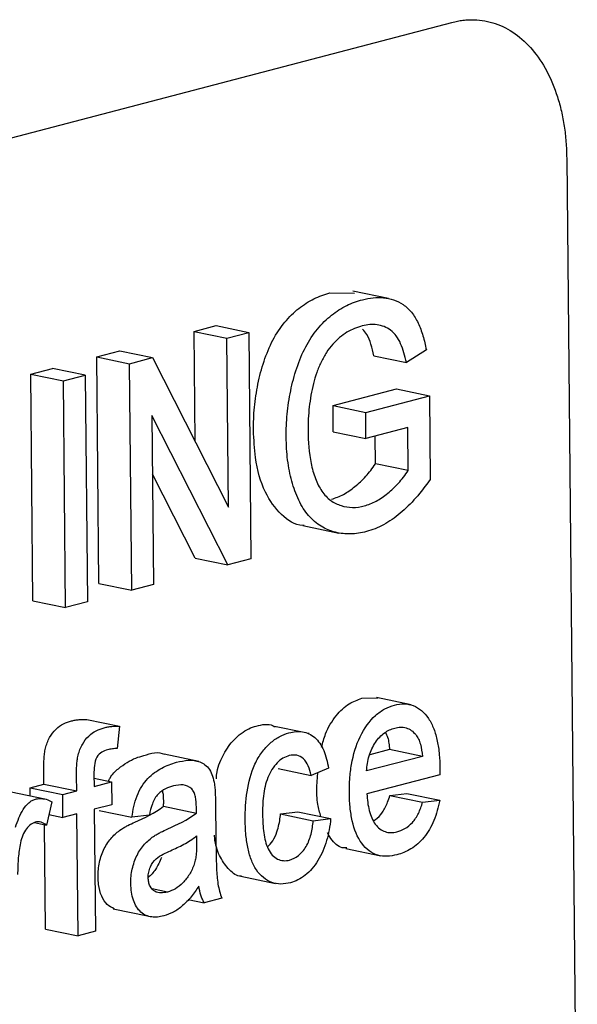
# Model space of a CAD drawing. Extents: x 89 to 1073, y 40 to 812.
# Tile 55 of 67: x 1042 to 1050, y 243 to 257. Entities that reach past the tile are written whole.
import ezdxf

# ---------------------------------------------------------------- set-up
doc = ezdxf.new("R2010")
doc.units = 0
doc.layers.get('0').update_dxf_attribs({"linetype": 'CONTINUOUS'})

msp = doc.modelspace()

# ---------------------------------------------------------------- linework, layer by layer
at = {"color": 7, "linetype": 'CONTINUOUS'}
for p, q in [((1018.091, 249.187), (1048.071, 257.048)), ((1049.76, 255.05), (1049.916, 238.816)), ((1046.273, 253.064), (1046.636, 253.059)), ((1047.137, 252.981), (1046.614, 253.09)), ((1044.279, 252.498), (1044.6, 252.582)), ((1044.6, 252.582), (1045.082, 252.482)), ((1044.294, 250.874), (1044.279, 252.498)), ((1044.279, 252.498), (1044.76, 252.398)), ((1044.76, 252.398), (1045.082, 252.482)), ((1045.082, 252.482), (1045.114, 249.147)), ((1044.784, 249.909), (1044.76, 252.398)), ((1042.844, 252.122), (1043.185, 252.211)), ((1043.185, 252.211), (1043.666, 252.111)), ((1046.92, 252.139), (1047.401, 252.04)), ((1047.695, 252.225), (1047.401, 252.04)), ((1042.877, 248.786), (1042.844, 252.122)), ((1042.844, 252.122), (1043.326, 252.022)), ((1043.326, 252.022), (1043.666, 252.111)), ((1043.358, 248.686), (1043.326, 252.022)), ((1043.666, 252.111), (1044.784, 249.909)), ((1041.872, 251.867), (1042.193, 251.951)), ((1041.904, 248.531), (1041.872, 251.867)), ((1041.872, 251.867), (1042.353, 251.767)), ((1042.675, 251.851), (1042.193, 251.951)), ((1042.353, 251.767), (1042.675, 251.851)), ((1042.675, 251.851), (1042.707, 248.516)), ((1042.385, 248.431), (1042.353, 251.767)), ((1046.321, 251.404), (1047.257, 251.65)), ((1047.257, 251.65), (1047.739, 251.55)), ((1046.802, 251.304), (1047.739, 251.55)), ((1047.739, 251.55), (1047.751, 250.316)), ((1046.324, 251.019), (1046.321, 251.404)), ((1046.321, 251.404), (1046.802, 251.304)), ((1046.806, 250.919), (1046.802, 251.304)), ((1044.774, 249.058), (1043.656, 251.26)), ((1043.656, 251.26), (1043.68, 248.771)), ((1046.324, 251.019), (1046.806, 250.919)), ((1047.421, 251.081), (1046.806, 250.919)), ((1047.427, 250.449), (1047.421, 251.081)), ((1046.945, 250.548), (1046.941, 250.955)), ((1047.427, 250.449), (1046.945, 250.548)), ((1044.292, 249.158), (1043.664, 250.395)), ((1045.877, 249.639), (1046.409, 249.528)), ((1044.292, 249.158), (1044.774, 249.058)), ((1045.114, 249.147), (1044.774, 249.058)), ((1042.877, 248.786), (1043.358, 248.686)), ((1043.68, 248.771), (1043.358, 248.686)), ((1041.904, 248.531), (1042.385, 248.431)), ((1042.707, 248.516), (1042.385, 248.431)), ((1046.745, 247.094), (1046.979, 247.099)), ((1047.473, 246.997), (1046.96, 247.104)), ((1042.698, 246.784), (1043.179, 246.684)), ((1043.179, 246.684), (1043.146, 246.355)), ((1045.898, 246.59), (1045.459, 246.681)), ((1045.968, 246.575), (1045.934, 246.583)), ((1047.154, 246.338), (1046.861, 246.262)), ((1047.636, 246.238), (1047.154, 246.338)), ((1044.344, 246.164), (1043.835, 246.27)), ((1047.636, 246.238), (1046.816, 246.024)), ((1045.516, 246.059), (1045.998, 245.959)), ((1046.254, 246.064), (1045.998, 245.959)), ((1047.894, 246.065), (1047.894, 245.968)), ((1042.067, 245.83), (1042.065, 246.047)), ((1042.549, 245.73), (1042.547, 245.947)), ((1042.803, 245.978), (1042.805, 245.797)), ((1042.804, 245.918), (1043.061, 245.864)), ((1046.081, 245.795), (1046.098, 246)), ((1047.894, 245.968), (1046.82, 245.687)), ((1041.862, 245.776), (1042.067, 245.83)), ((1041.863, 245.656), (1041.862, 245.776)), ((1041.862, 245.776), (1042.344, 245.676)), ((1042.067, 245.83), (1042.549, 245.73)), ((1042.805, 245.797), (1043.061, 245.864)), ((1043.061, 245.864), (1043.064, 245.527)), ((1042.082, 245.611), (1041.586, 245.714)), ((1042.344, 245.676), (1042.549, 245.73)), ((1042.347, 245.339), (1042.344, 245.676)), ((1047.158, 245.664), (1047.409, 245.692)), ((1047.158, 245.664), (1047.64, 245.564)), ((1047.409, 245.692), (1047.891, 245.593)), ((1042.183, 245.571), (1042.106, 245.226)), ((1043.064, 245.527), (1042.808, 245.46)), ((1043.828, 245.504), (1044.31, 245.404)), ((1044.592, 245.514), (1044.597, 245.057)), ((1047.64, 245.564), (1047.891, 245.593)), ((1042.141, 245.382), (1042.347, 245.339)), ((1042.552, 245.393), (1042.347, 245.339)), ((1042.569, 243.597), (1042.552, 245.393)), ((1042.808, 245.46), (1042.825, 243.664)), ((1042.88, 245.443), (1043.362, 245.343)), ((1043.618, 245.373), (1043.362, 245.343)), ((1045.548, 245.392), (1045.805, 245.422)), ((1045.548, 245.392), (1046.03, 245.292)), ((1045.805, 245.422), (1046.286, 245.322)), ((1041.926, 245.263), (1042.106, 245.226)), ((1042.088, 243.697), (1042.073, 245.233)), ((1046.03, 245.292), (1046.286, 245.322)), ((1044.314, 245.067), (1044.314, 244.958)), ((1046.51, 244.882), (1047.024, 244.775)), ((1044.963, 244.473), (1045.476, 244.367)), ((1043.884, 244.242), (1043.661, 244.288)), ((1044.19, 244.133), (1044.426, 244.084)), ((1044.683, 244.151), (1044.426, 244.084)), ((1043.086, 243.994), (1043.592, 243.889)), ((1042.088, 243.697), (1042.569, 243.597)), ((1042.825, 243.664), (1042.569, 243.597))]:
    msp.add_line(p, q, dxfattribs=at)
for points, knots in [([(1048.071, 257.048), (1048.098, 257.055), (1048.152, 257.068), (1048.234, 257.08), (1048.315, 257.087), (1048.423, 257.088), (1048.556, 257.074), (1048.762, 257.021), (1049.006, 256.896), (1049.262, 256.657), (1049.475, 256.342), (1049.607, 256.022), (1049.684, 255.741), (1049.726, 255.519), (1049.753, 255.289), (1049.758, 255.13), (1049.76, 255.05)], [0, 0, 0, 0, 0.031116, 0.062279, 0.093564, 0.125046, 0.187591, 0.249879, 0.374878, 0.49955, 0.624459, 0.749267, 0.812304, 0.874695, 0.937055, 1, 1, 1, 1]), ([(1045.151, 251.039), (1045.151, 251.152), (1045.154, 251.266), (1045.176, 251.494), (1045.193, 251.607), (1045.24, 251.835), (1045.269, 251.948), (1045.342, 252.165), (1045.386, 252.271), (1045.488, 252.466), (1045.547, 252.553), (1045.676, 252.709), (1045.746, 252.777), (1045.889, 252.892), (1045.964, 252.94), (1046.118, 253.015), (1046.195, 253.041), (1046.273, 253.064)], [0, 0, 0, 0, 0.125, 0.125, 0.25, 0.25, 0.375, 0.375, 0.5, 0.5, 0.625, 0.625, 0.75, 0.75, 0.875, 0.875, 1, 1, 1, 1]), ([(1045.632, 250.939), (1045.632, 251.052), (1045.636, 251.166), (1045.658, 251.394), (1045.675, 251.508), (1045.721, 251.735), (1045.751, 251.848), (1045.824, 252.065), (1045.868, 252.171), (1045.97, 252.366), (1046.028, 252.453), (1046.157, 252.609), (1046.227, 252.678), (1046.371, 252.792), (1046.446, 252.84), (1046.599, 252.916), (1046.677, 252.941), (1046.754, 252.964)], [0, 0, 0, 0, 0.125, 0.125, 0.25, 0.25, 0.375, 0.375, 0.5, 0.5, 0.625, 0.625, 0.75, 0.75, 0.875, 0.875, 1, 1, 1, 1]), ([(1046.754, 252.964), (1046.807, 252.976), (1046.859, 252.987), (1046.962, 252.998), (1047.013, 252.998), (1047.164, 252.983), (1047.265, 252.951), (1047.398, 252.862), (1047.44, 252.824), (1047.514, 252.732), (1047.545, 252.679), (1047.601, 252.562), (1047.625, 252.498), (1047.665, 252.365), (1047.68, 252.295), (1047.695, 252.225)], [0, 0, 0, 0, 0.125, 0.125, 0.25, 0.25, 0.5, 0.5, 0.625, 0.625, 0.75, 0.75, 0.875, 0.875, 1, 1, 1, 1]), ([(1046.752, 252.577), (1046.676, 252.555), (1046.6, 252.529), (1046.453, 252.44), (1046.382, 252.38), (1046.284, 252.271), (1046.252, 252.23), (1046.196, 252.142), (1046.17, 252.094), (1046.123, 251.996), (1046.101, 251.944), (1046.063, 251.838), (1046.047, 251.783), (1046.033, 251.728)], [0, 0, 0, 0, 0.25, 0.25, 0.5, 0.5, 0.625, 0.625, 0.75, 0.75, 0.875, 0.875, 1, 1, 1, 1]), ([(1047.401, 252.04), (1047.378, 252.136), (1047.354, 252.231), (1047.298, 252.357), (1047.277, 252.397), (1047.228, 252.463), (1047.2, 252.491), (1047.108, 252.559), (1047.04, 252.584), (1046.934, 252.599), (1046.898, 252.6), (1046.826, 252.594), (1046.789, 252.586), (1046.752, 252.577)], [0, 0, 0, 0, 0.25, 0.25, 0.375, 0.375, 0.5, 0.5, 0.75, 0.75, 0.875, 0.875, 1, 1, 1, 1]), ([(1046.92, 252.139), (1046.895, 252.254), (1046.86, 252.409), (1046.779, 252.506), (1046.757, 252.532)], [0, 0, 0, 0, 0.736478, 1, 1, 1, 1]), ([(1046.033, 251.728), (1046.02, 251.671), (1046.007, 251.615), (1045.986, 251.5), (1045.978, 251.442), (1045.965, 251.326), (1045.96, 251.269), (1045.955, 251.154), (1045.954, 251.097), (1045.954, 251.04)], [0, 0, 0, 0, 0.25, 0.25, 0.5, 0.5, 0.75, 0.75, 1, 1, 1, 1]), ([(1045.897, 249.64), (1045.89, 249.64), (1045.766, 249.635), (1045.55, 249.786), (1045.298, 250.121), (1045.172, 250.577), (1045.157, 250.904), (1045.151, 251.039)], [0, 0, 0, 0, 0.01564, 0.266458, 0.518744, 0.801038, 1, 1, 1, 1]), ([(1045.954, 251.04), (1045.956, 250.872), (1045.968, 250.708), (1046.014, 250.477), (1046.035, 250.402), (1046.087, 250.263), (1046.119, 250.201), (1046.195, 250.09), (1046.239, 250.044), (1046.335, 249.974), (1046.388, 249.949), (1046.495, 249.915), (1046.551, 249.906), (1046.665, 249.904), (1046.723, 249.915), (1046.782, 249.927)], [0, 0, 0, 0, 0.25, 0.25, 0.375, 0.375, 0.5, 0.5, 0.625, 0.625, 0.75, 0.75, 0.875, 0.875, 1, 1, 1, 1]), ([(1046.812, 249.549), (1046.735, 249.531), (1046.658, 249.517), (1046.506, 249.513), (1046.431, 249.521), (1046.284, 249.558), (1046.213, 249.587), (1046.08, 249.668), (1046.017, 249.722), (1045.906, 249.85), (1045.858, 249.926), (1045.775, 250.099), (1045.741, 250.193), (1045.688, 250.391), (1045.667, 250.496), (1045.64, 250.713), (1045.635, 250.825), (1045.632, 250.939)], [0, 0, 0, 0, 0.125, 0.125, 0.25, 0.25, 0.375, 0.375, 0.5, 0.5, 0.625, 0.625, 0.75, 0.75, 0.875, 0.875, 1, 1, 1, 1]), ([(1046.3, 250.027), (1046.359, 250.045), (1046.418, 250.066), (1046.534, 250.129), (1046.589, 250.168), (1046.698, 250.258), (1046.751, 250.308), (1046.828, 250.391), (1046.853, 250.42), (1046.901, 250.481), (1046.923, 250.515), (1046.945, 250.548)], [0, 0, 0, 0, 0.25, 0.25, 0.5, 0.5, 0.75, 0.75, 0.875, 0.875, 1, 1, 1, 1]), ([(1046.782, 249.927), (1046.841, 249.945), (1046.899, 249.966), (1047.015, 250.029), (1047.071, 250.068), (1047.18, 250.158), (1047.232, 250.208), (1047.309, 250.291), (1047.334, 250.32), (1047.382, 250.381), (1047.405, 250.415), (1047.427, 250.449)], [0, 0, 0, 0, 0.25, 0.25, 0.5, 0.5, 0.75, 0.75, 0.875, 0.875, 1, 1, 1, 1]), ([(1047.751, 250.316), (1047.683, 250.222), (1047.614, 250.129), (1047.467, 249.962), (1047.391, 249.886), (1047.231, 249.753), (1047.149, 249.696), (1047.025, 249.628), (1046.983, 249.608), (1046.898, 249.575), (1046.855, 249.562), (1046.812, 249.549)], [0, 0, 0, 0, 0.25, 0.25, 0.5, 0.5, 0.75, 0.75, 0.875, 0.875, 1, 1, 1, 1]), ([(1046.154, 246.376), (1046.171, 246.442), (1046.216, 246.615), (1046.359, 246.845), (1046.548, 247.026), (1046.682, 247.072), (1046.745, 247.094)], [0, 0, 0, 0, 0.180103, 0.472101, 0.750453, 1, 1, 1, 1]), ([(1046.563, 245.695), (1046.563, 245.766), (1046.564, 245.836), (1046.574, 245.978), (1046.582, 246.05), (1046.618, 246.264), (1046.66, 246.404), (1046.781, 246.653), (1046.859, 246.761), (1046.989, 246.88), (1047.036, 246.913), (1047.13, 246.963), (1047.178, 246.979), (1047.227, 246.994)], [0, 0, 0, 0, 0.125, 0.125, 0.25, 0.25, 0.5, 0.5, 0.75, 0.75, 0.875, 0.875, 1, 1, 1, 1]), ([(1047.227, 246.994), (1047.274, 247.004), (1047.321, 247.013), (1047.413, 247.012), (1047.458, 247.003), (1047.588, 246.954), (1047.665, 246.886), (1047.757, 246.752), (1047.783, 246.7), (1047.826, 246.587), (1047.843, 246.527), (1047.869, 246.401), (1047.879, 246.335), (1047.891, 246.202), (1047.893, 246.133), (1047.894, 246.065)], [0, 0, 0, 0, 0.125, 0.125, 0.25, 0.25, 0.5, 0.5, 0.625, 0.625, 0.75, 0.75, 0.875, 0.875, 1, 1, 1, 1]), ([(1042.471, 246.761), (1042.49, 246.765), (1042.509, 246.77), (1042.528, 246.773), (1042.547, 246.776), (1042.566, 246.779), (1042.585, 246.78), (1042.623, 246.784), (1042.66, 246.784), (1042.698, 246.784)], [0, 0, 0, 0, 0.0001029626, 0.0001029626, 0.0001029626, 0.0002059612, 0.0002059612, 0.0002059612, 0.0004119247, 0.0004119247, 0.0004119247, 0.0004119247]), ([(1042.089, 246.359), (1042.097, 246.387), (1042.105, 246.415), (1042.125, 246.467), (1042.137, 246.492), (1042.178, 246.563), (1042.21, 246.604), (1042.279, 246.672), (1042.316, 246.698), (1042.393, 246.737), (1042.432, 246.749), (1042.471, 246.761)], [0, 0, 0, 0, 0.125, 0.125, 0.25, 0.25, 0.5, 0.5, 0.75, 0.75, 1, 1, 1, 1]), ([(1042.571, 246.259), (1042.579, 246.287), (1042.587, 246.315), (1042.607, 246.367), (1042.619, 246.392), (1042.659, 246.463), (1042.691, 246.504), (1042.761, 246.573), (1042.798, 246.598), (1042.874, 246.637), (1042.913, 246.649), (1042.952, 246.661)], [0, 0, 0, 0, 0.125, 0.125, 0.25, 0.25, 0.5, 0.5, 0.75, 0.75, 1, 1, 1, 1]), ([(1042.952, 246.661), (1042.971, 246.665), (1042.99, 246.67), (1043.009, 246.673), (1043.028, 246.676), (1043.047, 246.679), (1043.066, 246.68), (1043.104, 246.684), (1043.142, 246.685), (1043.179, 246.684)], [0, 0, 0, 0, 0.0001029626, 0.0001029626, 0.0001029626, 0.0002059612, 0.0002059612, 0.0002059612, 0.0004119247, 0.0004119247, 0.0004119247, 0.0004119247]), ([(1044.604, 245.909), (1044.607, 245.944), (1044.618, 246.073), (1044.709, 246.284), (1044.869, 246.508), (1045.041, 246.638), (1045.154, 246.675), (1045.191, 246.686)], [0, 0, 0, 0, 0.088721, 0.328265, 0.569365, 0.860011, 1, 1, 1, 1]), ([(1045.191, 246.686), (1045.278, 246.707), (1045.378, 246.731), (1045.46, 246.678), (1045.471, 246.672)], [0, 0, 0, 0, 0.87492, 1, 1, 1, 1]), ([(1046.816, 246.024), (1046.819, 246.061), (1046.821, 246.099), (1046.833, 246.174), (1046.841, 246.211), (1046.875, 246.32), (1046.907, 246.387), (1046.985, 246.502), (1047.03, 246.55), (1047.126, 246.62), (1047.178, 246.642), (1047.229, 246.657)], [0, 0, 0, 0, 0.125, 0.125, 0.25, 0.25, 0.5, 0.5, 0.75, 0.75, 1, 1, 1, 1]), ([(1047.229, 246.657), (1047.257, 246.663), (1047.286, 246.669), (1047.342, 246.67), (1047.37, 246.666), (1047.423, 246.651), (1047.449, 246.639), (1047.497, 246.605), (1047.518, 246.582), (1047.539, 246.559)], [0, 0, 0, 0, 0.25, 0.25, 0.5, 0.5, 0.75, 0.75, 1, 1, 1, 1]), ([(1045.029, 245.303), (1045.028, 245.442), (1045.035, 245.58), (1045.079, 245.858), (1045.115, 245.999), (1045.201, 246.188), (1045.235, 246.246), (1045.31, 246.348), (1045.352, 246.393), (1045.439, 246.471), (1045.484, 246.503), (1045.577, 246.555), (1045.625, 246.571), (1045.673, 246.587)], [0, 0, 0, 0, 0.25, 0.25, 0.5, 0.5, 0.625, 0.625, 0.75, 0.75, 0.875, 0.875, 1, 1, 1, 1]), ([(1045.673, 246.587), (1045.707, 246.594), (1045.74, 246.601), (1045.807, 246.607), (1045.84, 246.606), (1045.937, 246.592), (1045.999, 246.563), (1046.106, 246.469), (1046.152, 246.404), (1046.201, 246.286), (1046.215, 246.244), (1046.238, 246.157), (1046.246, 246.11), (1046.254, 246.064)], [0, 0, 0, 0, 0.125, 0.125, 0.25, 0.25, 0.5, 0.5, 0.75, 0.75, 0.875, 0.875, 1, 1, 1, 1]), ([(1047.092, 246.587), (1047.104, 246.566), (1047.129, 246.521), (1047.144, 246.432), (1047.151, 246.37), (1047.154, 246.338)], [0, 0, 0, 0, 0.314545, 0.654452, 1, 1, 1, 1]), ([(1047.539, 246.559), (1047.554, 246.539), (1047.568, 246.519), (1047.59, 246.471), (1047.599, 246.445), (1047.622, 246.361), (1047.63, 246.3), (1047.636, 246.238)], [0, 0, 0, 0, 0.25, 0.25, 0.5, 0.5, 1, 1, 1, 1]), ([(1042.065, 246.047), (1042.065, 246.098), (1042.065, 246.15), (1042.07, 246.229), (1042.072, 246.255), (1042.079, 246.307), (1042.084, 246.333), (1042.089, 246.359)], [0, 0, 0, 0, 0.5, 0.5, 0.75, 0.75, 1, 1, 1, 1]), ([(1043.146, 246.355), (1043.134, 246.355), (1043.122, 246.354), (1043.11, 246.354), (1043.099, 246.353), (1043.087, 246.352), (1043.075, 246.35), (1043.051, 246.347), (1043.027, 246.342), (1043.003, 246.337)], [0, 0, 0, 0, 0.0000648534, 0.0000648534, 0.0000648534, 0.0001297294, 0.0001297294, 0.0001297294, 0.0002593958, 0.0002593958, 0.0002593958, 0.0002593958]), ([(1042.547, 245.947), (1042.547, 245.998), (1042.547, 246.05), (1042.552, 246.129), (1042.554, 246.155), (1042.56, 246.207), (1042.566, 246.233), (1042.571, 246.259)], [0, 0, 0, 0, 0.5, 0.5, 0.75, 0.75, 1, 1, 1, 1]), ([(1043.003, 246.337), (1042.974, 246.328), (1042.946, 246.319), (1042.891, 246.285), (1042.863, 246.261), (1042.825, 246.19), (1042.815, 246.146), (1042.804, 246.061), (1042.803, 246.019), (1042.803, 245.978)], [0, 0, 0, 0, 0.25, 0.25, 0.5, 0.5, 0.75, 0.75, 1, 1, 1, 1]), ([(1043.017, 245.873), (1043.024, 245.889), (1043.061, 245.968), (1043.2, 246.098), (1043.369, 246.204), (1043.497, 246.241), (1043.535, 246.252)], [0, 0, 0, 0, 0.064528, 0.320496, 0.792975, 1, 1, 1, 1]), ([(1043.535, 246.252), (1043.643, 246.285), (1043.753, 246.319), (1043.845, 246.267), (1043.847, 246.266)], [0, 0, 0, 0, 0.977951, 1, 1, 1, 1]), ([(1045.678, 246.25), (1045.646, 246.241), (1045.615, 246.23), (1045.555, 246.194), (1045.525, 246.171), (1045.443, 246.087), (1045.395, 246.012), (1045.328, 245.841), (1045.309, 245.748), (1045.286, 245.563), (1045.284, 245.471), (1045.285, 245.38)], [0, 0, 0, 0, 0.125, 0.125, 0.25, 0.25, 0.5, 0.5, 0.75, 0.75, 1, 1, 1, 1]), ([(1045.998, 245.959), (1045.987, 246.008), (1045.975, 246.056), (1045.938, 246.14), (1045.914, 246.176), (1045.856, 246.23), (1045.823, 246.248), (1045.752, 246.263), (1045.715, 246.258), (1045.678, 246.25)], [0, 0, 0, 0, 0.25, 0.25, 0.5, 0.5, 0.75, 0.75, 1, 1, 1, 1]), ([(1043.362, 245.343), (1043.37, 245.397), (1043.378, 245.45), (1043.403, 245.556), (1043.419, 245.608), (1043.458, 245.708), (1043.481, 245.755), (1043.534, 245.841), (1043.564, 245.879), (1043.66, 245.978), (1043.73, 246.029), (1043.871, 246.106), (1043.944, 246.131), (1044.017, 246.152)], [0, 0, 0, 0, 0.125, 0.125, 0.25, 0.25, 0.375, 0.375, 0.5, 0.5, 0.75, 0.75, 1, 1, 1, 1]), ([(1044.017, 246.152), (1044.075, 246.166), (1044.134, 246.179), (1044.248, 246.184), (1044.306, 246.178), (1044.387, 246.147), (1044.413, 246.133), (1044.461, 246.097), (1044.484, 246.074), (1044.522, 246.017), (1044.537, 245.983), (1044.561, 245.91), (1044.569, 245.87), (1044.577, 245.83)], [0, 0, 0, 0, 0.25, 0.25, 0.5, 0.5, 0.625, 0.625, 0.75, 0.75, 0.875, 0.875, 1, 1, 1, 1]), ([(1043.974, 245.804), (1043.935, 245.793), (1043.896, 245.78), (1043.819, 245.742), (1043.78, 245.719), (1043.712, 245.646), (1043.684, 245.596), (1043.642, 245.488), (1043.63, 245.43), (1043.618, 245.373)], [0, 0, 0, 0, 0.25, 0.25, 0.5, 0.5, 0.75, 0.75, 1, 1, 1, 1]), ([(1044.241, 245.76), (1044.204, 245.794), (1044.161, 245.813), (1044.069, 245.823), (1044.022, 245.815), (1043.974, 245.804)], [0, 0, 0, 0, 0.5, 0.5, 1, 1, 1, 1]), ([(1044.31, 245.491), (1044.309, 245.543), (1044.307, 245.596), (1044.291, 245.666), (1044.285, 245.689), (1044.266, 245.729), (1044.255, 245.746), (1044.241, 245.76)], [0, 0, 0, 0, 0.5, 0.5, 0.75, 0.75, 1, 1, 1, 1]), ([(1044.577, 245.83), (1044.58, 245.805), (1044.583, 245.779), (1044.585, 245.753), (1044.587, 245.726), (1044.588, 245.7), (1044.589, 245.673), (1044.591, 245.62), (1044.592, 245.567), (1044.592, 245.514)], [0, 0, 0, 0, 0.0000989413, 0.0000989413, 0.0000989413, 0.000197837, 0.000197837, 0.000197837, 0.0003949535, 0.0003949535, 0.0003949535, 0.0003949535]), ([(1046.143, 245.352), (1046.126, 245.41), (1046.085, 245.547), (1046.082, 245.705), (1046.081, 245.795)], [0, 0, 0, 0, 0.430435, 1, 1, 1, 1]), ([(1041.943, 245.608), (1041.964, 245.613), (1041.985, 245.617), (1042.026, 245.619), (1042.047, 245.617), (1042.108, 245.607), (1042.146, 245.59), (1042.183, 245.571)], [0, 0, 0, 0, 0.25, 0.25, 0.5, 0.5, 1, 1, 1, 1]), ([(1043.829, 245.591), (1043.829, 245.621), (1043.828, 245.671), (1043.817, 245.715), (1043.812, 245.733)], [0, 0, 0, 0, 0.601435, 1, 1, 1, 1]), ([(1047.262, 244.79), (1047.214, 244.779), (1047.166, 244.77), (1047.073, 244.768), (1047.026, 244.772), (1046.891, 244.811), (1046.809, 244.872), (1046.679, 245.046), (1046.633, 245.162), (1046.59, 245.352), (1046.58, 245.419), (1046.566, 245.555), (1046.564, 245.625), (1046.563, 245.695)], [0, 0, 0, 0, 0.125, 0.125, 0.25, 0.25, 0.5, 0.5, 0.75, 0.75, 0.875, 0.875, 1, 1, 1, 1]), ([(1046.82, 245.687), (1046.825, 245.602), (1046.834, 245.519), (1046.874, 245.365), (1046.903, 245.295), (1046.984, 245.187), (1047.034, 245.15), (1047.116, 245.121), (1047.144, 245.116), (1047.203, 245.116), (1047.233, 245.121), (1047.262, 245.128)], [0, 0, 0, 0, 0.25, 0.25, 0.5, 0.5, 0.75, 0.75, 0.875, 0.875, 1, 1, 1, 1]), ([(1046.915, 245.294), (1046.926, 245.298), (1046.974, 245.32), (1047.052, 245.412), (1047.12, 245.541), (1047.148, 245.63), (1047.158, 245.664)], [0, 0, 0, 0, 0.091137, 0.439203, 0.788226, 1, 1, 1, 1]), ([(1041.648, 245.195), (1041.681, 245.287), (1041.714, 245.381), (1041.786, 245.497), (1041.815, 245.531), (1041.861, 245.57), (1041.877, 245.581), (1041.909, 245.598), (1041.926, 245.603), (1041.943, 245.608)], [0, 0, 0, 0, 0.5, 0.5, 0.75, 0.75, 0.875, 0.875, 1, 1, 1, 1]), ([(1043.828, 245.504), (1043.828, 245.511), (1043.828, 245.519), (1043.828, 245.526), (1043.828, 245.533), (1043.829, 245.541), (1043.829, 245.548), (1043.829, 245.562), (1043.829, 245.577), (1043.829, 245.591)], [0, 0, 0, 0, 0.000027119, 0.000027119, 0.000027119, 0.0000542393, 0.0000542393, 0.0000542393, 0.0001073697, 0.0001073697, 0.0001073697, 0.0001073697]), ([(1044.31, 245.404), (1044.31, 245.411), (1044.31, 245.418), (1044.31, 245.426), (1044.31, 245.433), (1044.31, 245.44), (1044.31, 245.448), (1044.311, 245.462), (1044.31, 245.477), (1044.31, 245.491)], [0, 0, 0, 0, 0.0000268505, 0.0000268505, 0.0000268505, 0.0000537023, 0.0000537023, 0.0000537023, 0.0001073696, 0.0001073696, 0.0001073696, 0.0001073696]), ([(1047.891, 245.593), (1047.881, 245.541), (1047.87, 245.49), (1047.842, 245.391), (1047.825, 245.342), (1047.766, 245.201), (1047.717, 245.118), (1047.601, 244.975), (1047.536, 244.919), (1047.434, 244.857), (1047.4, 244.84), (1047.331, 244.81), (1047.296, 244.799), (1047.262, 244.79)], [0, 0, 0, 0, 0.125, 0.125, 0.25, 0.25, 0.5, 0.5, 0.75, 0.75, 0.875, 0.875, 1, 1, 1, 1]), ([(1047.262, 245.128), (1047.302, 245.14), (1047.341, 245.153), (1047.417, 245.198), (1047.455, 245.228), (1047.523, 245.303), (1047.554, 245.349), (1047.603, 245.451), (1047.622, 245.508), (1047.64, 245.564)], [0, 0, 0, 0, 0.25, 0.25, 0.5, 0.5, 0.75, 0.75, 1, 1, 1, 1]), ([(1045.285, 245.38), (1045.286, 245.289), (1045.29, 245.2), (1045.314, 245.028), (1045.333, 244.945), (1045.4, 244.807), (1045.448, 244.755), (1045.53, 244.714), (1045.56, 244.706), (1045.62, 244.701), (1045.651, 244.706), (1045.682, 244.713)], [0, 0, 0, 0, 0.25, 0.25, 0.5, 0.5, 0.75, 0.75, 0.875, 0.875, 1, 1, 1, 1]), ([(1045.358, 244.906), (1045.384, 244.933), (1045.442, 244.992), (1045.509, 245.148), (1045.539, 245.288), (1045.547, 245.376), (1045.548, 245.392)], [0, 0, 0, 0, 0.239832, 0.520245, 0.914221, 1, 1, 1, 1]), ([(1041.936, 245.269), (1041.91, 245.26), (1041.884, 245.249), (1041.836, 245.208), (1041.814, 245.182), (1041.775, 245.121), (1041.759, 245.087), (1041.732, 245.015), (1041.724, 244.976), (1041.716, 244.938)], [0, 0, 0, 0, 0.25, 0.25, 0.5, 0.5, 0.75, 0.75, 1, 1, 1, 1]), ([(1042.106, 245.226), (1042.081, 245.244), (1042.054, 245.26), (1042.011, 245.273), (1041.996, 245.275), (1041.966, 245.275), (1041.951, 245.272), (1041.936, 245.269)], [0, 0, 0, 0, 0.5, 0.5, 0.75, 0.75, 1, 1, 1, 1]), ([(1043.197, 245.161), (1043.215, 245.172), (1043.232, 245.183), (1043.249, 245.193), (1043.267, 245.203), (1043.284, 245.212), (1043.302, 245.221), (1043.337, 245.239), (1043.372, 245.255), (1043.407, 245.27)], [0, 0, 0, 0, 0.0000963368, 0.0000963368, 0.0000963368, 0.0001926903, 0.0001926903, 0.0001926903, 0.0003851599, 0.0003851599, 0.0003851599, 0.0003851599]), ([(1045.695, 244.379), (1045.648, 244.369), (1045.601, 244.359), (1045.509, 244.359), (1045.463, 244.367), (1045.332, 244.414), (1045.254, 244.479), (1045.163, 244.614), (1045.137, 244.667), (1045.095, 244.779), (1045.078, 244.84), (1045.053, 244.967), (1045.044, 245.032), (1045.032, 245.166), (1045.03, 245.234), (1045.029, 245.303)], [0, 0, 0, 0, 0.125, 0.125, 0.25, 0.25, 0.5, 0.5, 0.625, 0.625, 0.75, 0.75, 0.875, 0.875, 1, 1, 1, 1]), ([(1045.682, 244.713), (1045.727, 244.726), (1045.771, 244.746), (1045.855, 244.813), (1045.894, 244.858), (1045.958, 244.966), (1045.981, 245.03), (1046.014, 245.159), (1046.024, 245.225), (1046.03, 245.292)], [0, 0, 0, 0, 0.25, 0.25, 0.5, 0.5, 0.75, 0.75, 1, 1, 1, 1]), ([(1046.286, 245.322), (1046.281, 245.267), (1046.274, 245.212), (1046.255, 245.104), (1046.242, 245.051), (1046.196, 244.894), (1046.153, 244.793), (1046.045, 244.618), (1045.982, 244.544), (1045.877, 244.461), (1045.842, 244.439), (1045.769, 244.402), (1045.732, 244.39), (1045.695, 244.379)], [0, 0, 0, 0, 0.125, 0.125, 0.25, 0.25, 0.5, 0.5, 0.75, 0.75, 0.875, 0.875, 1, 1, 1, 1]), ([(1042.864, 244.467), (1042.864, 244.503), (1042.865, 244.538), (1042.872, 244.609), (1042.877, 244.645), (1042.901, 244.752), (1042.925, 244.819), (1042.986, 244.944), (1043.023, 244.998), (1043.107, 245.09), (1043.151, 245.128), (1043.197, 245.161)], [0, 0, 0, 0, 0.125, 0.125, 0.25, 0.25, 0.5, 0.5, 0.75, 0.75, 1, 1, 1, 1]), ([(1043.345, 244.367), (1043.346, 244.403), (1043.346, 244.438), (1043.353, 244.509), (1043.359, 244.545), (1043.383, 244.652), (1043.406, 244.719), (1043.467, 244.844), (1043.505, 244.898), (1043.588, 244.99), (1043.633, 245.028), (1043.679, 245.061)], [0, 0, 0, 0, 0.125, 0.125, 0.25, 0.25, 0.5, 0.5, 0.75, 0.75, 1, 1, 1, 1]), ([(1043.679, 245.061), (1043.696, 245.072), (1043.713, 245.083), (1043.731, 245.093), (1043.748, 245.103), (1043.766, 245.112), (1043.783, 245.121), (1043.818, 245.139), (1043.854, 245.155), (1043.889, 245.17)], [0, 0, 0, 0, 0.0000963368, 0.0000963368, 0.0000963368, 0.0001926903, 0.0001926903, 0.0001926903, 0.0003851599, 0.0003851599, 0.0003851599, 0.0003851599]), ([(1043.93, 244.85), (1043.995, 244.88), (1044.06, 244.909), (1044.189, 244.98), (1044.253, 245.019), (1044.314, 245.067)], [0, 0, 0, 0, 0.5, 0.5, 1, 1, 1, 1]), ([(1044.976, 244.473), (1044.973, 244.473), (1044.906, 244.471), (1044.789, 244.563), (1044.657, 244.743), (1044.588, 244.932), (1044.579, 245.053), (1044.577, 245.079)], [0, 0, 0, 0, 0.010702, 0.3120605, 0.6137526, 0.9161337, 1, 1, 1, 1]), ([(1044.597, 245.057), (1044.599, 244.9), (1044.6, 244.743), (1044.61, 244.51), (1044.616, 244.433), (1044.64, 244.285), (1044.66, 244.217), (1044.683, 244.151)], [0, 0, 0, 0, 0.5, 0.5, 0.75, 0.75, 1, 1, 1, 1]), ([(1046.524, 244.891), (1046.51, 244.89), (1046.428, 244.887), (1046.324, 244.968), (1046.262, 245.074), (1046.241, 245.111)], [0, 0, 0, 0, 0.120439, 0.695179, 1, 1, 1, 1]), ([(1041.716, 244.938), (1041.703, 244.864), (1041.693, 244.791), (1041.682, 244.645), (1041.68, 244.572), (1041.68, 244.5)], [0, 0, 0, 0, 0.5, 0.5, 1, 1, 1, 1]), ([(1044.314, 244.958), (1044.314, 244.907), (1044.313, 244.856), (1044.306, 244.779), (1044.303, 244.753), (1044.293, 244.702), (1044.286, 244.677), (1044.279, 244.653)], [0, 0, 0, 0, 0.5, 0.5, 0.75, 0.75, 1, 1, 1, 1]), ([(1043.601, 244.455), (1043.602, 244.482), (1043.603, 244.509), (1043.614, 244.562), (1043.623, 244.588), (1043.655, 244.66), (1043.685, 244.701), (1043.752, 244.758), (1043.787, 244.779), (1043.858, 244.817), (1043.894, 244.834), (1043.93, 244.85)], [0, 0, 0, 0, 0.125, 0.125, 0.25, 0.25, 0.5, 0.5, 0.75, 0.75, 1, 1, 1, 1]), ([(1043.797, 244.752), (1043.771, 244.69), (1043.719, 244.57), (1043.64, 244.491), (1043.602, 244.454)], [0, 0, 0, 0, 0.5229757, 1, 1, 1, 1]), ([(1044.279, 244.653), (1044.269, 244.625), (1044.259, 244.598), (1044.235, 244.547), (1044.222, 244.523), (1044.178, 244.455), (1044.145, 244.414), (1044.076, 244.342), (1044.039, 244.313), (1043.963, 244.268), (1043.924, 244.254), (1043.884, 244.242)], [0, 0, 0, 0, 0.125, 0.125, 0.25, 0.25, 0.5, 0.5, 0.75, 0.75, 1, 1, 1, 1]), ([(1043.1, 243.995), (1043.065, 244.012), (1042.991, 244.05), (1042.91, 244.177), (1042.869, 244.326), (1042.865, 244.428), (1042.864, 244.467)], [0, 0, 0, 0, 0.255523, 0.537413, 0.823659, 1, 1, 1, 1]), ([(1043.884, 244.242), (1043.852, 244.235), (1043.821, 244.228), (1043.758, 244.229), (1043.727, 244.236), (1043.671, 244.268), (1043.646, 244.294), (1043.62, 244.346), (1043.613, 244.366), (1043.604, 244.409), (1043.602, 244.432), (1043.601, 244.455)], [0, 0, 0, 0, 0.25, 0.25, 0.5, 0.5, 0.75, 0.75, 0.875, 0.875, 1, 1, 1, 1]), ([(1043.829, 243.89), (1043.799, 243.883), (1043.77, 243.876), (1043.711, 243.87), (1043.682, 243.87), (1043.625, 243.878), (1043.596, 243.885), (1043.542, 243.908), (1043.517, 243.925), (1043.447, 243.989), (1043.408, 244.05), (1043.37, 244.159), (1043.361, 244.198), (1043.349, 244.28), (1043.347, 244.324), (1043.345, 244.367)], [0, 0, 0, 0, 0.125, 0.125, 0.25, 0.25, 0.375, 0.375, 0.5, 0.5, 0.75, 0.75, 0.875, 0.875, 1, 1, 1, 1]), ([(1044.347, 244.326), (1044.31, 244.273), (1044.272, 244.22), (1044.193, 244.123), (1044.151, 244.079), (1044.064, 244.003), (1044.018, 243.971), (1043.925, 243.92), (1043.877, 243.904), (1043.829, 243.89)], [0, 0, 0, 0, 0.25, 0.25, 0.5, 0.5, 0.75, 0.75, 1, 1, 1, 1]), ([(1044.426, 244.084), (1044.417, 244.101), (1044.407, 244.118), (1044.39, 244.155), (1044.382, 244.175), (1044.362, 244.236), (1044.354, 244.28), (1044.347, 244.326)], [0, 0, 0, 0, 0.25, 0.25, 0.5, 0.5, 1, 1, 1, 1])]:
    msp.add_open_spline(points, degree=3, knots=knots, dxfattribs=at)
for points in [[(1043.407, 245.27), (1043.55, 245.335), (1043.693, 245.4), (1043.828, 245.504)], [(1043.889, 245.17), (1044.031, 245.235), (1044.174, 245.3), (1044.31, 245.404)]]:
    msp.add_open_spline(points, degree=3, dxfattribs=at)

doc.saveas('drawing.dxf')
